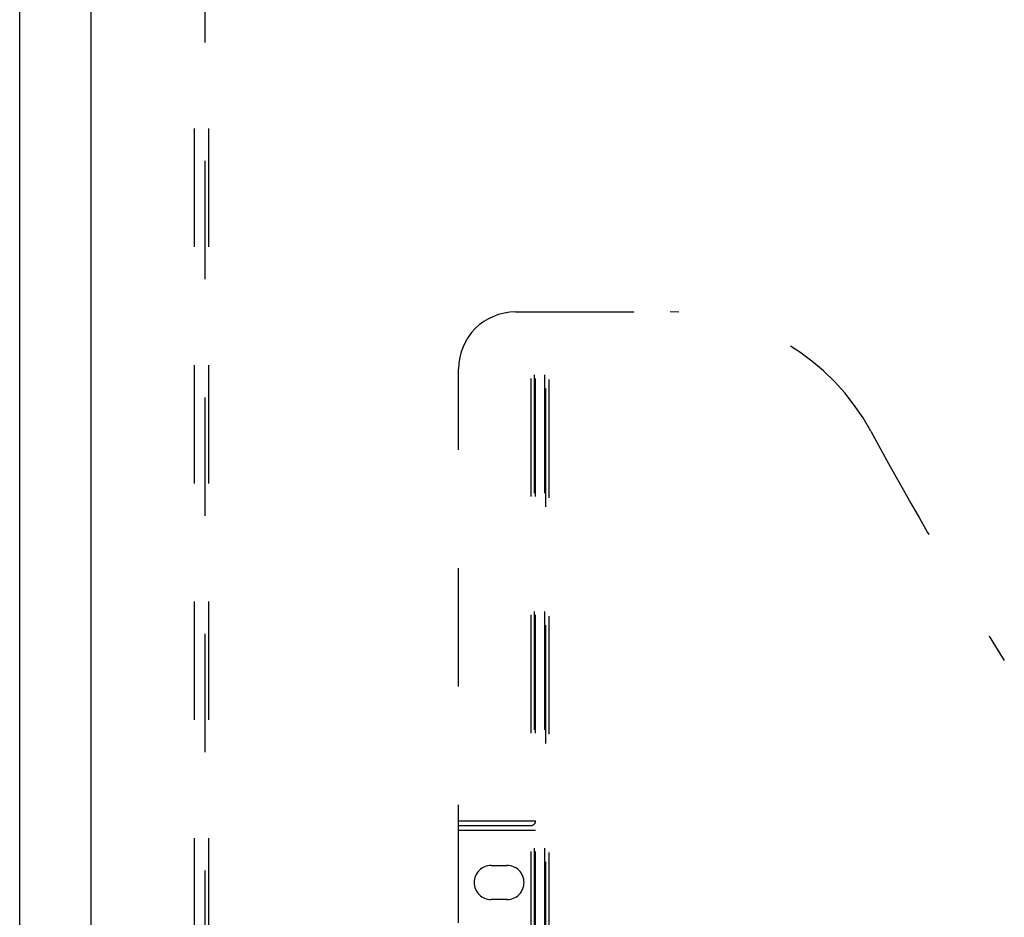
# Model space of a CAD drawing. Header units: inches. Extents: x 0 to 188, y 0 to 122.
# Tile 34 of 102: x 41.99 to 50.62, y 37.57 to 45.44. Entities that reach past the tile are written whole.
import ezdxf

# ---------------------------------------------------------------- set-up
doc = ezdxf.new("R2010")
doc.units = ezdxf.units.IN
doc.header["$LTSCALE"] = 10.363855
doc.header["$MEASUREMENT"] = 0
doc.linetypes.add('HIDDEN', pattern=[0.2, 0.1, -0.1])
doc.layers.get('0').update_dxf_attribs({"linetype": 'CONTINUOUS'})
for name, color, linetype in [('DEFAULT_2', 8, 'HIDDEN'), ('DOOR_ASSEMBLY', 7, 'CONTINUOUS'), ('SUBPANEL', 7, 'CONTINUOUS')]:
    doc.layers.add(name, color=color, linetype=linetype)

msp = doc.modelspace()

# ---------------------------------------------------------------- linework, layer by layer
at = {"color": 3, "linetype": 'Continuous'}
msp.add_line((41.9899, 29.6263), (41.9899, 93.7019), dxfattribs=at)
at = {"layer": 'DEFAULT_2', "color": 8, "linetype": 'HIDDEN'}
msp.add_line((43.6149, 30.7263), (43.6149, 88.3763), dxfattribs=at)
at = {"layer": 'DOOR_ASSEMBLY', "color": 3, "linetype": 'Continuous'}
msp.add_line((42.6149, 29.8763), (42.6149, 89.2263), dxfattribs=at)
at = {"layer": 'DOOR_ASSEMBLY', "color": 8, "linetype": 'HIDDEN'}
for p, q in [((46.3349, 42.8763), (47.6899, 42.8763)), ((46.4699, 32.9663), (46.4699, 42.8763)), ((46.4999, 32.9963), (46.4999, 42.8763)), ((46.5099, 32.9663), (46.5099, 42.8763)), ((46.5899, 32.9963), (46.5899, 42.8763)), ((46.5999, 32.8763), (46.5999, 42.8763)), ((46.6299, 32.9563), (46.6299, 42.8763)), ((45.8349, 33.3763), (45.8349, 42.3763)), ((45.8349, 38.4163), (46.5099, 38.4163)), ((45.8349, 38.3763), (46.4699, 38.3763)), ((45.8349, 38.3363), (46.5099, 38.3363)), ((46.1214, 38.0263), (46.2584, 38.0263)), ((46.2584, 37.7263), (46.1214, 37.7263))]:
    msp.add_line(p, q, dxfattribs=at)
for centre, radius, start, end in [((46.3349, 42.3763), 0.5, 90, 180), ((47.6899, 40.8763), 2, 28.48127, 90), ((83.9979, 60.5746), 39.3073, 208.48127, 211.87046), ((46.4699, 38.4163), 0.04, 270, 360), ((46.1214, 37.8763), 0.15, 90, 270), ((46.2584, 37.8763), 0.15, 270, 90)]:
    msp.add_arc(centre, radius, start, end, dxfattribs=at)
at = {"layer": 'SUBPANEL', "color": 8, "linetype": 'HIDDEN'}
for p, q in [((43.5211, 33.0825), (43.5211, 86.02)), ((43.6461, 33.0825), (43.6461, 86.02))]:
    msp.add_line(p, q, dxfattribs=at)

doc.saveas('drawing.dxf')
